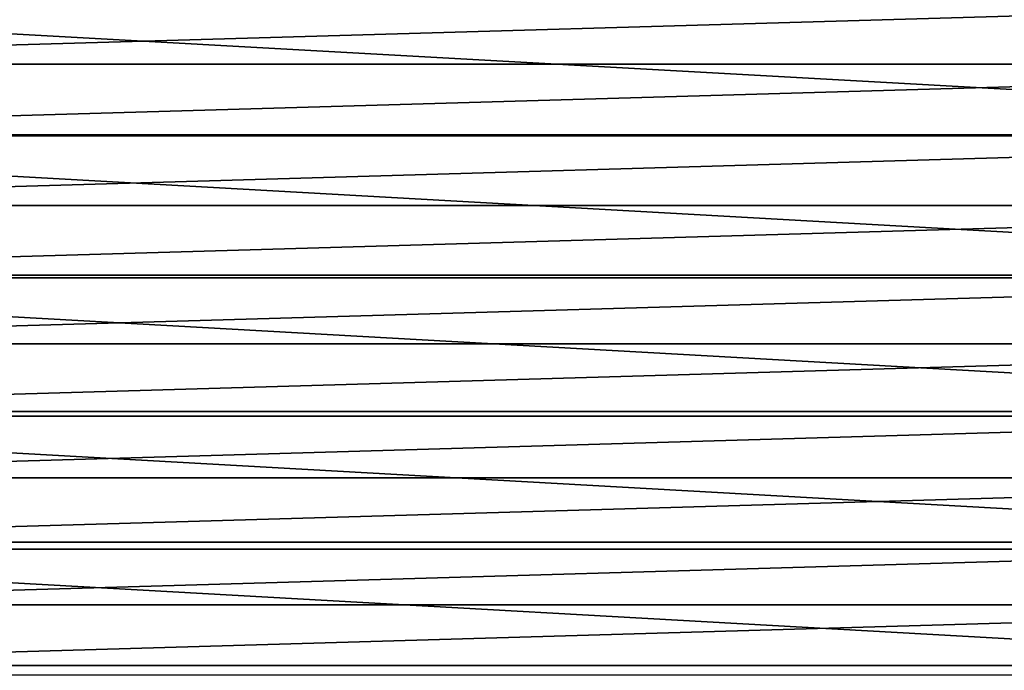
# Model space of a CAD drawing. Header units: metres. Extents: x -27 to 247, y -27 to 27.
# Tile 4 of 34: x -11 to 9, y -14 to -1. Entities that reach past the tile are written whole.
import ezdxf

# ---------------------------------------------------------------- set-up
doc = ezdxf.new("R2010")
doc.units = ezdxf.units.M
doc.layers.add('solid_10271102_01', color=7, linetype='CONTINUOUS')

msp = doc.modelspace()

# ---------------------------------------------------------------- linework, layer by layer
at = {"layer": 'solid_10271102_01'}
for points in [[(25.838568, -2.892355, 0.35), (-26, 0, 0.35), (26, 0, 0.35)], [(25.838568, -2.892355, 0.35), (-25.83856, -2.892427, 0.35), (-26, 0, 0.35)], [(-24.758366, -1.436983, 179.440704), (24.799999, 0, 179.440704), (-24.799999, 0, 179.440704)], [(-24.758366, -1.436983, 179.440704), (24.758366, -1.436983, 179.440704), (24.799999, 0, 179.440704)], [(-24.758366, -1.436983, 179.440704), (-24.633108, -2.872028, 179.440704), (24.758366, -1.436983, 179.440704)], [(-24.633108, -2.872028, 179.440704), (24.633108, -2.872028, 179.440704), (24.758366, -1.436983, 179.440704)], [(25.838568, -2.892355, 0.35), (25.352642, -5.765733, 0.35), (-25.83856, -2.892427, 0.35)], [(25.352642, -5.765733, 0.35), (-25.352625, -5.765807, 0.35), (-25.83856, -2.892427, 0.35)], [(-24.633108, -2.872028, 179.440704), (-24.424421, -4.299528, 179.440704), (24.633108, -2.872028, 179.440704)], [(-24.424421, -4.299528, 179.440704), (24.424421, -4.299528, 179.440704), (24.633108, -2.872028, 179.440704)], [(-24.424421, -4.299528, 179.440704), (-24.132961, -5.713147, 179.440704), (24.424421, -4.299528, 179.440704)], [(-24.132961, -5.713147, 179.440704), (24.132961, -5.713147, 179.440704), (24.424421, -4.299528, 179.440704)], [(25.352642, -5.765733, 0.35), (24.546541, -8.571254, 0.35), (-25.352625, -5.765807, 0.35)], [(24.546541, -8.571254, 0.35), (-24.546524, -8.571305, 0.35), (-25.352625, -5.765807, 0.35)], [(-24.132961, -5.713147, 179.440704), (-23.75983, -7.107069, 179.440704), (24.132961, -5.713147, 179.440704)], [(-23.75983, -7.107069, 179.440704), (23.75983, -7.107069, 179.440704), (24.132961, -5.713147, 179.440704)], [(-23.75983, -7.107069, 179.440704), (-23.306368, -8.476616, 179.440704), (23.75983, -7.107069, 179.440704)], [(-23.306368, -8.476616, 179.440704), (23.306368, -8.476616, 179.440704), (23.75983, -7.107069, 179.440704)], [(24.546541, -8.571254, 0.35), (23.432045, -11.266729, 0.35), (-24.546524, -8.571305, 0.35)], [(23.432045, -11.266729, 0.35), (-23.432028, -11.266767, 0.35), (-24.546524, -8.571305, 0.35)], [(-23.306368, -8.476616, 179.440704), (-22.773989, -9.817559, 179.440704), (23.306368, -8.476616, 179.440704)], [(-22.773989, -9.817559, 179.440704), (22.773989, -9.817559, 179.440704), (23.306368, -8.476616, 179.440704)], [(-22.773989, -9.817559, 179.440704), (-22.164516, -11.125352, 179.440704), (22.773989, -9.817559, 179.440704)], [(-22.164516, -11.125352, 179.440704), (22.164516, -11.125352, 179.440704), (22.773989, -9.817559, 179.440704)], [(-22.164516, -11.125352, 179.440704), (-21.480007, -12.395526, 179.440704), (22.164516, -11.125352, 179.440704)], [(-21.480007, -12.395526, 179.440704), (21.480007, -12.395526, 179.440704), (22.164516, -11.125352, 179.440704)], [(23.432045, -11.266729, 0.35), (22.022905, -13.819932, 0.35), (-23.432028, -11.266767, 0.35)], [(22.022905, -13.819932, 0.35), (-22.022881, -13.819969, 0.35), (-23.432028, -11.266767, 0.35)], [(-21.480007, -12.395526, 179.440704), (-20.7227, -13.623865, 179.440704), (21.480007, -12.395526, 179.440704)], [(-20.7227, -13.623865, 179.440704), (20.7227, -13.623865, 179.440704), (21.480007, -12.395526, 179.440704)], [(-20.7227, -13.623865, 179.440704), (-19.895252, -14.80603, 179.440704), (20.7227, -13.623865, 179.440704)], [(-19.895252, -14.80603, 179.440704), (19.895252, -14.80603, 179.440704), (20.7227, -13.623865, 179.440704)]]:
    msp.add_3dface(points, dxfattribs=at)

doc.saveas('drawing.dxf')
